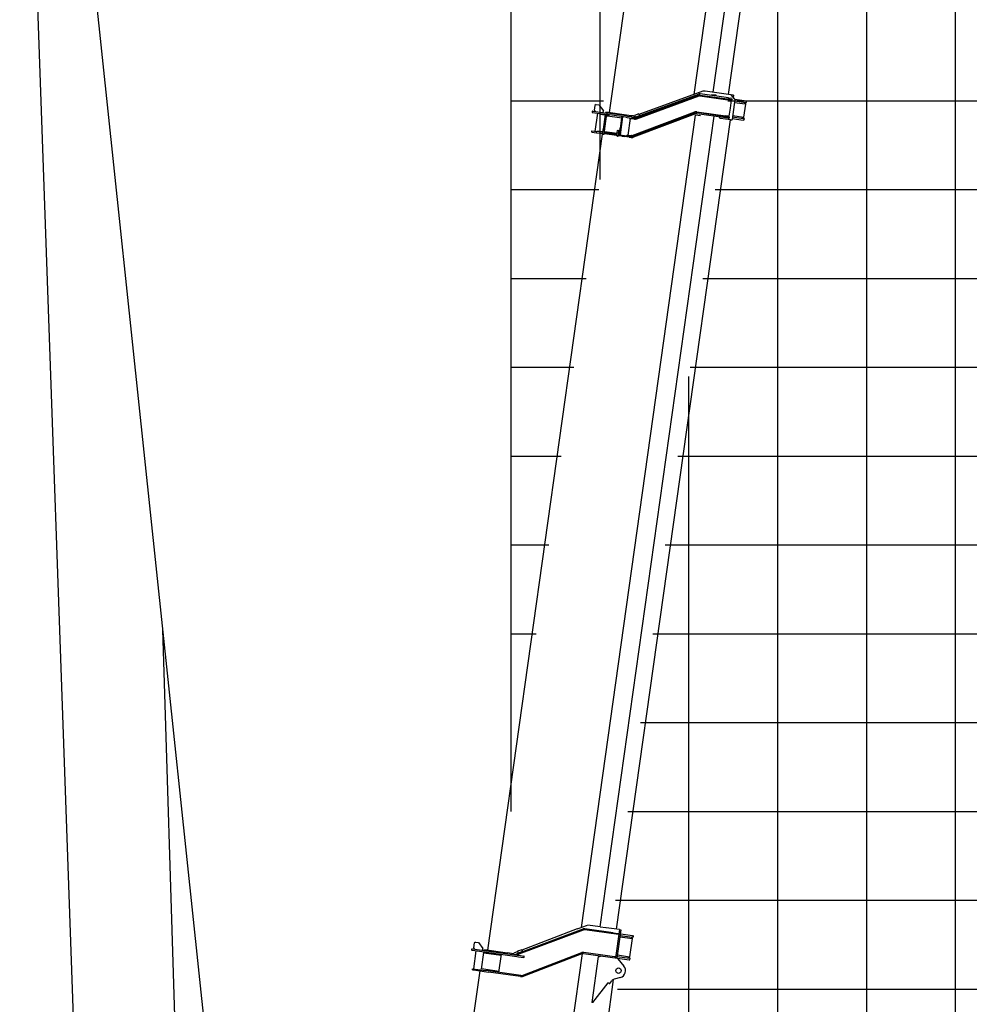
# Model space of a CAD drawing. Extents: x -441179 to 62702, y -334860 to 51651.
# Tile 58 of 68: x -71228 to -60541, y -84397 to -73314. Entities that reach past the tile are written whole.
import ezdxf

# ---------------------------------------------------------------- set-up
doc = ezdxf.new("R2010")
doc.units = 0
doc.layers.get('0').update_dxf_attribs({"linetype": 'CONTINUOUS'})

msp = doc.modelspace()

# ---------------------------------------------------------------- linework, layer by layer
at = {"color": 252, "linetype": 'Continuous'}
for p, q in [((-60695.598487, -98976.155806), (-60695.598487, -60914.65754)), ((-61695.598487, -98976.155806), (-61695.598487, -64437.107823)), ((-64695.598487, -75111.433283), (-64695.598487, -68226.303673)), ((-62695.598487, -97056.40616), (-62695.598487, -69804.837451)), ((-65695.598487, -74226.303673), (-64657.389528, -74226.303673)), ((-63259.436586, -74226.303673), (-45695.598487, -74226.303673)), ((-65695.598487, -75226.303673), (-64711.742468, -75226.303673)), ((-63399.977421, -75226.303673), (49304.401513, -75226.303673)), ((-65695.598487, -76226.303673), (-64852.283303, -76226.303673)), ((-63540.518255, -76226.303673), (49304.401513, -76226.303673)), ((-65695.598487, -77226.303673), (-64992.824137, -77226.303673)), ((-63681.05909, -77226.303673), (49304.401513, -77226.303673)), ((-63695.598487, -96767.575185), (-63695.598487, -77329.756861)), ((-65695.598487, -78226.303673), (-65133.364972, -78226.303673)), ((-63821.599925, -78226.303673), (49304.401513, -78226.303673)), ((-65695.598487, -79226.303673), (-65273.905807, -79226.303673)), ((-63962.140759, -79226.303673), (49304.401513, -79226.303673)), ((-65695.598487, -80226.303673), (-65414.446641, -80226.303673)), ((-64102.681594, -80226.303673), (49304.401513, -80226.303673)), ((-64383.763264, -82226.303673), (49304.401513, -82226.303673)), ((-64524.304098, -83226.303673), (49304.401513, -83226.303673)), ((-64501.539051, -84226.303673), (49304.401513, -84226.303673))]:
    msp.add_line(p, q, dxfattribs=at)
at = {"color": 151, "linetype": 'Continuous'}
for p, q in [((-63636.21124, -74155.231238), (-62352.10928, -65018.371033)), ((-63422.62985, -74130.057189), (-62140.149724, -65004.736935)), ((-63249.332937, -74154.412481), (-61968.940409, -65043.946249)), ((-64589.967717, -74359.831304), (-63299.833072, -65180.046306)), ((-70977.672029, -67340.117906), (-67866.591947, -96755.175282)), ((-71227.586212, -67448.71992), (-70265.968462, -94682.775869)), ((-69619.820881, -80178.511118), (-69106.244832, -96755.175282)), ((-64756.186603, -83618.806536), (-64756.127385, -83618.814859))]:
    msp.add_line(p, q, dxfattribs=at)
at = {"color": 14, "linetype": 'Continuous'}
for p, q in [((-65695.598487, -82226.803005), (-65695.598487, -68226.303673)), ((-64243.222429, -81226.303673), (49304.401513, -81226.303673))]:
    msp.add_line(p, q, dxfattribs=at)
at = {"color": 130, "linetype": 'Continuous'}
for p, q in [((-63538.302792, -74119.690256), (-64259.04856, -74381.32256)), ((-63199.038668, -74161.48088), (-63514.284067, -74117.176028)), ((-64291.194963, -74408.35563), (-63589.568572, -74151.978566)), ((-64287.076406, -74419.625661), (-63585.450165, -74163.249809)), ((-64283.64451, -74429.019166), (-63582.01812, -74172.642102)), ((-63572.370546, -74171.621331), (-63258.1756, -74215.778551)), ((-63570.978815, -74161.71865), (-63211.265623, -74212.273043)), ((-63250.210863, -74194.6822), (-63569.308805, -74149.835909)), ((-63442.058388, -74167.719789), (-63440.666657, -74157.817108)), ((-63388.677583, -74165.123696), (-63440.666657, -74157.817108)), ((-63390.069314, -74175.026376), (-63388.677583, -74165.123696)), ((-63256.644729, -74204.88584), (-63258.314909, -74216.769789)), ((-63258.1756, -74215.778551), (-63229.226697, -74219.847054)), ((-63252.048045, -74207.754431), (-63250.043864, -74193.493938)), ((-63250.210863, -74194.6822), (-63223.071576, -74198.496378)), ((-63220.792743, -74221.032369), (-63233.387975, -74310.652104)), ((-63229.226697, -74219.847054), (-63220.792743, -74221.032369)), ((-63224.420047, -74210.424309), (-63220.792743, -74221.032369)), ((-63213.623409, -74199.824231), (-63223.071576, -74198.496378)), ((-63179.402754, -74208.167785), (-63220.352806, -74159.626862)), ((-63213.623409, -74199.824231), (-63210.987343, -74210.292982)), ((-63211.265623, -74212.273043), (-63210.987343, -74210.292982)), ((-63178.281595, -74212.233022), (-63209.961651, -74437.648337)), ((-63199.038668, -74161.48088), (-63190.905695, -74162.623895)), ((-63194.749606, -74189.974742), (-63190.905695, -74162.623895)), ((-63182.962036, -74245.536094), (-63061.79442, -74262.565092)), ((-63180.596163, -74228.702032), (-63058.843476, -74245.813256)), ((-63178.492168, -74209.810743), (-63178.339865, -74209.832148)), ((-63178.435648, -74209.996194), (-63178.339865, -74209.832148)), ((-63178.339865, -74209.832148), (-63047.638264, -74228.20106)), ((-63057.599803, -74263.154607), (-63072.067992, -74243.954672)), ((-63058.843476, -74245.813256), (-63050.282589, -74247.016411)), ((-63050.282589, -74247.016411), (-63047.638264, -74228.20106)), ((-64779.755869, -74359.413593), (-64625.370997, -74381.110972)), ((-64777.529132, -74343.569541), (-64747.82109, -74347.744734)), ((-64755.191335, -74278.040155), (-64762.985165, -74333.496137)), ((-64762.985165, -74333.496137), (-64752.772431, -74347.048869)), ((-64741.638583, -74267.827423), (-64755.191335, -74278.040155)), ((-64726.280985, -74366.927766), (-64754.950781, -74570.923958)), ((-64747.82109, -74347.744734), (-64623.144261, -74365.26692)), ((-64741.638583, -74267.827423), (-64708.959261, -74272.420203)), ((-64708.959261, -74272.420203), (-64657.893563, -74340.186673)), ((-64660.677025, -74359.992034), (-64657.893563, -74340.186673)), ((-64633.940262, -74363.749641), (-64632.548531, -74353.84696)), ((-64371.117524, -74390.588692), (-64632.548531, -74353.84696)), ((-64623.144261, -74365.26692), (-64612.430471, -74366.772645)), ((-64404.006355, -74396.064744), (-64612.430471, -74366.772645)), ((-64333.816667, -74617.536953), (-63631.243194, -74352.561782)), ((-64330.288347, -74626.893478), (-63627.714893, -74361.918304)), ((-63280.256139, -74405.553389), (-63607.048226, -74359.625757)), ((-63605.656495, -74349.723076), (-63283.366068, -74395.018042)), ((-63233.387975, -74310.652104), (-63245.98321, -74400.27186)), ((-63078.197491, -74409.714776), (-63057.599803, -74263.154607)), ((-63061.79442, -74262.565092), (-63057.599803, -74263.154607)), ((-64906.889393, -83530.702735), (-63622.0812, -74388.817422)), ((-64696.700948, -74377.144924), (-64695.865943, -74371.203553)), ((-64696.700948, -74377.144924), (-64647.187545, -74384.103579)), ((-64695.94217, -83524.271755), (-63413.46183, -74398.949976)), ((-64637.992034, -74385.395924), (-64664.434923, -74573.546857)), ((-64637.002004, -74385.535063), (-64658.545802, -74538.827154)), ((-64647.271129, -74384.698314), (-64646.268955, -74377.567473)), ((-64647.187545, -74384.103579), (-64597.674141, -74391.062234)), ((-64644.459597, -74539.19447), (-64625.22561, -74402.337541)), ((-64637.697869, -74390.486404), (-64449.841898, -74416.887839)), ((-64625.370997, -74381.110972), (-64614.657208, -74382.616696)), ((-64623.833879, -74392.43486), (-64625.22561, -74402.337541)), ((-64406.233091, -74411.908796), (-64614.657208, -74382.616696)), ((-64597.674141, -74391.062234), (-64596.839136, -74385.120863)), ((-64510.266907, -83550.366711), (-63229.874164, -74439.898954)), ((-64476.980652, -74609.990112), (-64448.311027, -74405.995128)), ((-64468.068002, -74611.242703), (-64439.398377, -74407.247719)), ((-64460.312842, -74477.016715), (-64461.704573, -74486.919396)), ((-64460.312842, -74477.016715), (-64451.823147, -74416.609392)), ((-64406.233091, -74411.908796), (-64391.771929, -74413.94118)), ((-64404.006355, -74396.064744), (-64389.545193, -74398.097128)), ((-64391.771929, -74413.94118), (-64343.047888, -74420.788897)), ((-64389.545193, -74398.097128), (-64340.821152, -74404.944846)), ((-64379.533394, -74613.587155), (-64353.090505, -74425.436222)), ((-64321.052897, -74397.624817), (-64371.117524, -74390.588692)), ((-64368.099551, -74417.268115), (-64354.482236, -74435.338903)), ((-64353.090505, -74425.436222), (-64346.312921, -74420.330027)), ((-64353.090505, -74425.436222), (-64321.401214, -74429.889862)), ((-64340.811487, -74404.946204), (-64335.809385, -74405.649203)), ((-64336.676724, -74417.644753), (-64307.33617, -74421.768299)), ((-64335.809385, -74405.649203), (-64305.66616, -74409.885557)), ((-63623.479561, -74373.146803), (-64321.46195, -74636.39058)), ((-64308.727901, -74431.67098), (-64321.401214, -74429.889862)), ((-64261.682979, -74374.087408), (-64308.666882, -74391.187833)), ((-64308.666882, -74391.187833), (-64303.195105, -74406.222877)), ((-64307.33617, -74421.768299), (-64305.66616, -74409.885557)), ((-64303.195105, -74406.222877), (-64287.047857, -74406.730702)), ((-64254.15858, -74394.760855), (-64287.047857, -74406.730702)), ((-64261.682979, -74374.087408), (-64254.15858, -74394.760855)), ((-64245.743944, -74375.112045), (-64245.948322, -74376.566273)), ((-64243.004763, -74375.497011), (-64245.743944, -74375.112045)), ((-63564.48008, -74396.912732), (-63622.0812, -74388.817422)), ((-63281.926147, -74417.436111), (-63608.718234, -74371.508478)), ((-63345.30998, -74422.196272), (-63354.550617, -74408.708663)), ((-63228.502167, -74440.091775), (-63342.3153, -74424.096383)), ((-63254.417165, -74399.086545), (-63283.366068, -74395.018042)), ((-63254.78686, -74421.250289), (-63281.926147, -74417.436111)), ((-63253.116852, -74409.367567), (-63280.256139, -74405.553389)), ((-63254.78686, -74421.250289), (-63245.354398, -74422.575935)), ((-63254.417165, -74399.086545), (-63245.98321, -74400.27186)), ((-63239.656594, -74411.259283), (-63253.116852, -74409.367567)), ((-63252.393976, -74409.469161), (-63245.98321, -74400.27186)), ((-63245.354398, -74422.575935), (-63239.934871, -74413.239324)), ((-63239.934871, -74413.239324), (-63239.656594, -74411.259283)), ((-63228.502167, -74440.091775), (-63215.180923, -74441.963954)), ((-63208.56992, -74427.745656), (-63086.817234, -74444.856881)), ((-63205.925598, -74408.930325), (-63084.172911, -74426.04155)), ((-63203.559725, -74392.096263), (-63082.392108, -74409.125261)), ((-63078.197491, -74409.714776), (-63097.397426, -74424.182965)), ((-63078.256346, -74446.060035), (-63086.817234, -74444.856881)), ((-63075.612024, -74427.244704), (-63084.172911, -74426.04155)), ((-63082.392108, -74409.125261), (-63078.197491, -74409.714776)), ((-63075.612024, -74427.244704), (-63078.256346, -74446.060035)), ((-64790.290313, -74578.075989), (-64788.620133, -74566.192039)), ((-64790.290313, -74578.075989), (-64735.825569, -74585.73051)), ((-64788.620133, -74566.192039), (-64734.155389, -74573.84656)), ((-64735.992568, -74586.918772), (-64733.988387, -74572.658278)), ((-64735.825569, -74585.73051), (-64666.707472, -74595.444425)), ((-64665.611489, -74583.479777), (-64734.155389, -74573.84656)), ((-64724.535568, -74575.198538), (-64723.143837, -74565.295857)), ((-64723.143837, -74565.295857), (-64673.630434, -74572.254512)), ((-64675.161474, -74583.148431), (-64673.491124, -74571.263273)), ((-64673.630434, -74572.254512), (-64663.645561, -74573.657794)), ((-64667.403338, -74600.395765), (-64658.774502, -74538.998412)), ((-64667.281669, -74595.363726), (-64665.611489, -74583.479777)), ((-64665.611489, -74583.479777), (-64665.037292, -74583.560475)), ((-64655.385807, -74536.445927), (-64658.774502, -74538.998412)), ((-64658.774502, -74538.998412), (-64650.851883, -74540.111863)), ((-64655.385807, -74536.445927), (-64650.434466, -74537.141792)), ((-64651.559286, -74602.622501), (-64642.930451, -74541.225148)), ((-64650.851883, -74540.111863), (-64642.930451, -74541.225148)), ((-64650.453628, -74597.728753), (-64648.783448, -74585.844804)), ((-64650.434466, -74537.141792), (-64645.483126, -74537.837658)), ((-64649.193241, -74585.787211), (-64648.783448, -74585.844804)), ((-64506.3055, -74605.868773), (-64648.783448, -74585.844804)), ((-64647.80151, -74575.884531), (-64624.11703, -74579.213167)), ((-64647.105644, -74570.93319), (-64504.601098, -74590.960898)), ((-64645.483126, -74537.837658), (-64642.930451, -74541.225148)), ((-64625.508761, -74589.115848), (-64624.11703, -74579.213167)), ((-64506.688694, -74605.814919), (-64500.425905, -74561.252856)), ((-64497.038397, -74558.700204), (-64500.425905, -74561.252856)), ((-64500.425905, -74561.252856), (-64492.504473, -74562.366141)), ((-64497.038397, -74558.700204), (-64492.087057, -74559.396069)), ((-64493.210689, -74624.876945), (-64484.581853, -74563.479592)), ((-64492.504473, -74562.366141), (-64484.581853, -74563.479592)), ((-64492.087057, -74559.396069), (-64487.135717, -74560.091935)), ((-64487.135717, -74560.091935), (-64484.581853, -74563.479592)), ((-64476.874305, -74594.857645), (-64468.384779, -74534.45153)), ((-64466.993048, -74524.548849), (-64468.384779, -74534.45153)), ((-64461.704573, -74486.919396), (-64466.993048, -74524.548849)), ((-64466.993048, -74524.548849), (-64465.010591, -74524.827466)), ((-64459.723324, -74487.197842), (-64461.704573, -74486.919396)), ((-65958.172532, -83786.15184), (-64667.20267, -74600.423967)), ((-64667.403338, -74600.395765), (-64659.480718, -74601.509217)), ((-64659.480718, -74601.509217), (-64651.559286, -74602.622501)), ((-64650.453628, -74597.728753), (-64650.863421, -74597.671161)), ((-64507.97568, -74617.752723), (-64650.453628, -74597.728753)), ((-64509.05474, -74622.650209), (-64508.358875, -74617.698869)), ((-64509.05474, -74622.650209), (-64501.133308, -74623.763494)), ((-64507.97568, -74617.752723), (-64506.3055, -74605.868773)), ((-64501.133308, -74623.763494), (-64493.210689, -74624.876945)), ((-64492.345586, -74619.94939), (-64492.514823, -74619.925605)), ((-64492.345586, -74619.94939), (-64490.675406, -74608.06544)), ((-64449.723696, -74625.939506), (-64492.345586, -74619.94939)), ((-64490.844643, -74608.041655), (-64490.675406, -74608.06544)), ((-64490.675406, -74608.06544), (-64448.053516, -74614.055556)), ((-64488.757046, -74593.187634), (-64474.893056, -74595.136091)), ((-64449.723696, -74625.939506), (-64423.219032, -74629.664493)), ((-64448.053516, -74614.055556), (-64421.548852, -74617.780544)), ((-64368.762746, -74637.317825), (-64423.219032, -74629.664493)), ((-64421.548852, -74617.780544), (-64367.092565, -74625.433876)), ((-64400.730486, -74620.706374), (-64378.141663, -74603.684475)), ((-64379.533394, -74613.587155), (-64371.022444, -74624.881567)), ((-64379.533394, -74613.587155), (-64347.844103, -74618.040795)), ((-64368.762746, -74637.317825), (-64346.719854, -74640.415752)), ((-64367.092565, -74625.433876), (-64345.049674, -74628.531802)), ((-64343.657943, -74618.629121), (-64347.844103, -74618.040795)), ((-64325.69728, -74625.16206), (-64330.288347, -74626.893478)), ((-64321.46195, -74636.39058), (-64326.054222, -74638.121807)), ((-64757.734848, -83963.94951), (-64757.275503, -83964.014067))]:
    msp.add_line(p, q, dxfattribs=at)
at = {"color": 10, "linetype": 'Continuous'}
for p, q in [((-65654.346355, -83835.264331), (-64887.986343, -83547.884025)), ((-65636.634935, -83841.439278), (-64883.77291, -83559.119322)), ((-64953.31196, -83548.690444), (-65575.6975, -83785.592453)), ((-64954.335818, -83548.54655), (-64930.880405, -83539.725547)), ((-64953.31196, -83548.690444), (-64954.335818, -83548.54655)), ((-64930.880405, -83539.725547), (-64849.850837, -83509.251028)), ((-64489.571728, -83610.834896), (-64869.087845, -83557.497384)), ((-64548.896529, -83590.379913), (-64867.393675, -83545.618058)), ((-64849.850837, -83509.251028), (-64837.055944, -83504.439507)), ((-64694.918886, -83524.415568), (-64835.075903, -83504.717784)), ((-64694.918886, -83524.415568), (-64631.592253, -83533.315546)), ((-64626.315748, -83534.05711), (-64631.592253, -83533.315546)), ((-64477.04781, -83555.035351), (-64626.315748, -83534.05711)), ((-64477.04781, -83555.035351), (-64522.000788, -83874.892412)), ((-64460.936624, -83557.29963), (-64505.889602, -83877.156692)), ((-64477.04781, -83555.035351), (-64460.936624, -83557.29963)), ((-64548.896529, -83590.379913), (-64521.757223, -83594.194094)), ((-64521.757223, -83594.194094), (-64491.929516, -83598.386104)), ((-64489.293451, -83608.854855), (-64491.929516, -83598.386104)), ((-64489.571728, -83610.834896), (-64489.293451, -83608.854855)), ((-64472.071491, -83636.528325), (-64470.911331, -83637.693568)), ((-64470.911331, -83637.693568), (-64336.594142, -83656.570618)), ((-64469.843736, -83620.677025), (-64333.643196, -83639.818762)), ((-64467.199413, -83601.861694), (-64461.598932, -83602.64879)), ((-64461.598932, -83602.64879), (-64330.998874, -83621.003431)), ((-64361.069148, -83861.155097), (-64332.399525, -83657.160133)), ((-64332.399525, -83657.160133), (-64346.867711, -83637.960178)), ((-64336.594142, -83656.570618), (-64332.399525, -83657.160133)), ((-64325.082309, -83641.021916), (-64333.643196, -83639.818762)), ((-64322.437987, -83622.206585), (-64325.082309, -83641.021916)), ((-66136.079725, -83787.403889), (-66106.371683, -83791.579082)), ((-66133.852988, -83771.559838), (-66104.144946, -83775.735031)), ((-66111.515188, -83706.030431), (-66119.309018, -83761.486414)), ((-66119.309018, -83761.486414), (-66109.096287, -83775.039165)), ((-66097.962439, -83695.81772), (-66111.515188, -83706.030431)), ((-66104.144946, -83775.735031), (-65630.398623, -83842.315735)), ((-66097.962439, -83695.81772), (-66065.283117, -83700.410499)), ((-66065.283117, -83700.410499), (-66014.217419, -83768.176969)), ((-66065.280701, -83700.410839), (-66063.303056, -83700.688779)), ((-66017.000881, -83787.982331), (-66014.217419, -83768.176969)), ((-66000.166799, -83790.348207), (-65998.775068, -83780.445526)), ((-65998.775068, -83780.445526), (-65737.34406, -83817.187258)), ((-65576.865245, -83782.384797), (-65623.849298, -83799.486433)), ((-65576.865245, -83782.384797), (-65569.340823, -83803.058227)), ((-66652.638094, -96329.571891), (-64895.348344, -83825.805611)), ((-66093.497722, -83793.3884), (-66122.167345, -83997.383364)), ((-66106.371683, -83791.579082), (-65632.625359, -83858.159786)), ((-66029.671427, -84000.284542), (-66003.228538, -83812.133609)), ((-66003.924403, -83817.084949), (-65807.85085, -83844.64129)), ((-65834.989605, -84037.743564), (-65806.319982, -83833.748599)), ((-65692.639359, -83823.470094), (-65737.34406, -83817.187258)), ((-65622.431761, -83803.38128), (-65667.893591, -83820.685762)), ((-65632.625359, -83858.159786), (-65612.641096, -83860.968391)), ((-65630.398623, -83842.315735), (-65610.414359, -83845.12434)), ((-65623.849298, -83799.486433), (-65616.324899, -83820.159879)), ((-65569.340823, -83803.058227), (-65616.324899, -83820.159879)), ((-65612.641096, -83860.968391), (-65555.781666, -83868.959463)), ((-65610.414359, -83845.12434), (-65553.55493, -83853.115412)), ((-65574.284276, -84070.640847), (-64900.317517, -83814.845003)), ((-65570.025459, -84081.860327), (-64896.059908, -83826.064313)), ((-64881.23891, -83824.404787), (-64500.289121, -83877.943788)), ((-64585.91654, -83853.790981), (-64879.568732, -83812.520857)), ((-64716.32401, -83859.699511), (-64788.83329, -84375.629843)), ((-64701.469073, -83861.787236), (-64716.32401, -83859.699511)), ((-64696.952071, -83858.383431), (-64701.469073, -83861.787236)), ((-64696.952071, -83858.383431), (-64687.916344, -83851.574522)), ((-64558.777234, -83857.605162), (-64585.91654, -83853.790981)), ((-64524.921731, -83862.363243), (-64558.777234, -83857.605162)), ((-64530.619705, -83873.681103), (-64525.200178, -83864.344492)), ((-64525.200178, -83864.344492), (-64524.921731, -83862.363243)), ((-64504.717046, -83877.321484), (-64496.784707, -83886.514195)), ((-64503.24528, -83858.341361), (-64367.044741, -83877.483099)), ((-64501.017525, -83842.490061), (-64499.580953, -83841.688533)), ((-64500.289121, -83877.943788), (-64369.689063, -83896.298429)), ((-64499.580953, -83841.688533), (-64365.263765, -83860.565582)), ((-64496.784532, -83886.515144), (-64428.551803, -83965.599624)), ((-64361.069148, -83861.155097), (-64380.269256, -83875.624514)), ((-64369.689063, -83896.298429), (-64361.128176, -83897.501584)), ((-64367.044741, -83877.483099), (-64358.483853, -83878.686253)), ((-64365.263765, -83860.565582), (-64361.069148, -83861.155097)), ((-64361.128176, -83897.501584), (-64358.483853, -83878.686253)), ((-66133.740206, -84007.875583), (-66132.070026, -83995.991633)), ((-66133.740206, -84007.875583), (-66095.119494, -84013.30337)), ((-66132.070026, -83995.991633), (-65983.529815, -84016.867598)), ((-66028.975561, -83995.333202), (-65832.902008, -84022.889542)), ((-67906.093786, -97215.205299), (-66046.570482, -84020.126489)), ((-66095.119494, -84013.30337), (-65951.530624, -84033.48347)), ((-65589.104063, -84072.300523), (-65983.529815, -84016.867598)), ((-65590.774243, -84084.184472), (-65951.530624, -84033.48347)), ((-64799.827549, -85941.21965), (-64543.464246, -84117.099969)), ((-64466.942848, -84094.722463), (-64538.434425, -84115.353791)), ((-64778.930015, -84377.021658), (-64604.214542, -84154.167324)), ((-64612.01387, -84164.271828), (-64604.619391, -84154.822329)), ((-64604.619391, -84154.822329), (-64604.147739, -84154.218317)), ((-64603.04519, -84156.054381), (-64604.619391, -84154.822329)), ((-64603.04519, -84156.054381), (-64602.558697, -84155.432435)), ((-64603.04519, -84156.054381), (-64596.743878, -84160.983221)), ((-64596.743878, -84160.983221), (-64596.19929, -84160.28777)), ((-64586.577526, -84161.424296), (-64563.910923, -84132.531949)), ((-64788.086851, -84375.734748), (-64788.83329, -84375.629843)), ((-64778.930015, -84377.021658), (-64788.086851, -84375.734748))]:
    msp.add_line(p, q, dxfattribs=at)
msp.add_circle((-64489.124311, -84017.858793), 30.249999, dxfattribs=at)
at = {"color": 130, "linetype": 'Continuous'}
for centre, radius, start, end in [((-63521.242726, -74166.689431), 50.000004, 81.999995, 109.950973), ((-63575.154008, -74191.426692), 42.000004, 81.999995, 110.072482), ((-63575.154008, -74191.426692), 30.000003, 81.999995, 110.072482), ((-63575.154008, -74191.426692), 20.000002, 81.999995, 110.072482), ((-64778.642587, -74351.492181), 8.000001, 81.999995, 262), ((-63612.893427, -74401.216521), 52.000005, 81.999995, 110.663963), ((-63612.893427, -74401.216521), 42.000004, 82.000005, 110.663963), ((-64314.094242, -74348.111413), 50.000004, 262, 278.892461), ((-64301.490967, -74380.177515), 52.000005, 262, 290.072487), ((-64301.490967, -74380.177515), 42.000004, 262, 290.072487), ((-64301.490967, -74380.177515), 30.000003, 262, 290.072487), ((-63612.893427, -74401.216521), 30.000003, 81.999995, 110.663963), ((-64340.87448, -74598.82376), 42.000004, 262, 290.663958), ((-64340.87448, -74598.82376), 30.000003, 262, 290.663958), ((-64340.87448, -74598.82376), 20.000002, 262, 290.663958)]:
    msp.add_arc(centre, radius, start, end, dxfattribs=at)
at = {"color": 10, "linetype": 'Continuous'}
for centre, radius, start, end in [((-64873.238876, -83587.208822), 42.000004, 82.000005, 110.555814), ((-64873.238876, -83587.208822), 30.000003, 81.999995, 110.555814), ((-66134.96644, -83779.482458), 8.000001, 81.999995, 262), ((-65685.680704, -83773.956691), 50.000004, 262, 290.83863), ((-65664.879177, -83807.174982), 30.000003, 262.096527, 290.555814), ((-64885.414103, -83854.112829), 42.000004, 81.999995, 110.783628), ((-64885.414103, -83854.112829), 30.000003, 81.999995, 110.783628), ((-64489.124311, -84017.858793), 79.999998, 286.096984, 40.786876), ((-65584.92887, -84042.592481), 42.000004, 262, 290.783633), ((-65584.92887, -84042.592481), 30.000003, 262, 290.783633), ((-64524.572222, -84163.394162), 49.999999, 106.096984, 141.88626), ((-64590.510672, -84158.338351), 5, 232.642249, 321.886265)]:
    msp.add_arc(centre, radius, start, end, dxfattribs=at)
at = {"color": 130, "linetype": 'Continuous'}
for centre, major_axis, ratio, start_param, end_param in [((-63223.756278, -74163.056184), (-0.695866, -4.95134), 0.913545, 2.4558631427, 3.1415926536), ((-63182.805001, -74211.597299), (-0.695866, -4.95134), 0.913545, 1.5707963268, 2.4558631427), ((-63182.805001, -74211.597299), (-0.695866, -4.95134), 0.913545, 2.0644870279, 2.4558631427), ((-64742.993174, -74356.502379), (-1.113453, -7.922628), 0.901523, 6.2762677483, 6.2831853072), ((-64742.993174, -74356.502379), (-1.113453, -7.922628), 0.901523, 0, 0.0085832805), ((-64742.993174, -74356.502379), (-1.113453, -7.922628), 0.901523, 0, 0.0081361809), ((-64341.934606, -74412.867485), (1.113453, 7.922628), 0.847451, 3.1415926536, 6.2831853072), ((-63358.239951, -74411.760043), (0.695866, 4.95134), 0.913545, 5.4977871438, 6.2831853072), ((-63341.619435, -74419.145042), (0.695866, 4.95134), 0.913545, 2.3561944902, 3.1415926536), ((-63214.485057, -74437.012614), (-0.695866, -4.95134), 0.913545, 0, 1.5707963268)]:
    msp.add_ellipse(centre, major_axis=major_axis, ratio=ratio, start_param=start_param, end_param=end_param, dxfattribs=at)
at = {"color": 10, "linetype": 'Continuous'}
for centre, major_axis, ratio, start_param, end_param in [((-66111.199769, -83782.822646), (1.113453, 7.922628), 0.952424, 3.1346256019, 3.1415926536), ((-66111.199769, -83782.822646), (1.113453, 7.922628), 0.952424, 3.1415926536, 3.149371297), ((-66111.199769, -83782.822646), (-1.113453, -7.922628), 0.952424, 0, 0.003433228), ((-65554.668381, -83861.038031), (1.113453, 7.922628), 0.672673, 3.1415926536, 6.2831853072)]:
    msp.add_ellipse(centre, major_axis=major_axis, ratio=ratio, start_param=start_param, end_param=end_param, dxfattribs=at)

doc.saveas('drawing.dxf')
